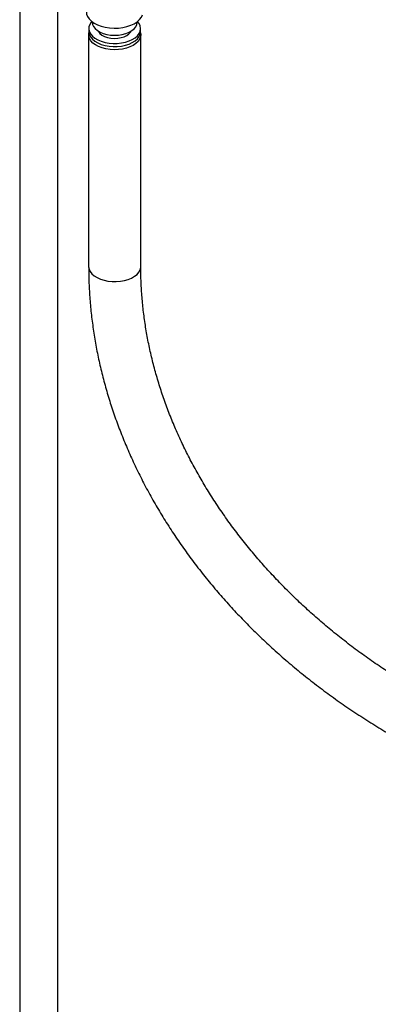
# Paper-space layout 'Sheet1' of a CAD drawing. Header units: millimetres. Extents: x -80341 to 21249, y 0 to 26255.
# Tile 151 of 154: x 19590 to 19777, y 8852 to 9365. Entities that reach past the tile are written whole.
import ezdxf

# ---------------------------------------------------------------- set-up
doc = ezdxf.new("R2010")
doc.units = ezdxf.units.MM
doc.linetypes.add('SLD-Sólida', pattern=[0])

psp = doc.layouts.new('Sheet1')

# ---------------------------------------------------------------- linework, layer by layer
at = {"color": 7, "linetype": 'SLD-Sólida', "lineweight": 25, "ltscale": 25}
for p, q in [((19589.7, 9591.33), (19589.7, 8352.47)), ((19609.7, 8352.47), (19609.7, 9386.5)), ((19627.53, 9363.75), (19627.53, 9363.52)), ((19651.07, 9363.52), (19651.07, 9363.75)), ((19625.7, 9356.98), (19625.7, 9236.14)), ((19625.77, 9360.25), (19625.77, 9358.62)), ((19652.82, 9358.62), (19652.82, 9360.25)), ((19652.9, 9236.14), (19652.9, 9356.98))]:
    psp.add_line(p, q, dxfattribs=at)
at = {"color": 7, "linetype": 'SLD-Sólida', "lineweight": 25, "ltscale": 25, "flags": 128}
for points in [[(19624.53, 9368.9), (19624.66, 9367.77), (19625.14, 9366.47), (19625.98, 9365.22), (19627.14, 9364.06), (19628.6, 9363.02), (19630.33, 9362.13), (19632.28, 9361.4), (19634.4, 9360.86), (19636.64, 9360.52), (19638.94, 9360.38), (19641.26, 9360.45), (19643.52, 9360.73), (19645.69, 9361.22), (19647.69, 9361.89), (19649.49, 9362.73), (19651.04, 9363.73), (19652.3, 9364.85), (19653.23, 9366.08), (19653.83, 9367.37)], [(19627.34, 9363.9), (19626.96, 9363.45), (19626.23, 9362.27), (19625.84, 9361.03), (19625.8, 9359.78), (19626.1, 9358.53), (19626.75, 9357.33), (19627.72, 9356.21), (19629, 9355.19), (19630.54, 9354.3), (19632.3, 9353.57), (19634.25, 9353.01), (19636.33, 9352.63), (19638.48, 9352.46), (19640.66, 9352.48), (19642.8, 9352.71), (19644.85, 9353.13), (19646.76, 9353.74), (19648.47, 9354.51), (19649.95, 9355.44), (19651.15, 9356.48), (19652.04, 9357.63), (19652.6, 9358.84), (19652.6, 9358.84)], [(19627.53, 9363.52), (19627.69, 9362.38), (19628.21, 9361.23), (19629.06, 9360.16), (19630.23, 9359.18), (19631.67, 9358.34), (19633.35, 9357.65), (19635.2, 9357.14), (19637.18, 9356.83), (19639.22, 9356.72), (19641.27, 9356.82), (19643.25, 9357.11), (19645.12, 9357.61), (19646.81, 9358.28), (19648.27, 9359.11), (19649.45, 9360.08), (19650.33, 9361.15), (19650.88, 9362.29)], [(19650.88, 9362.29), (19651.07, 9363.47), (19651.07, 9363.52)], [(19636.85, 9349.26), (19634.73, 9349.59), (19632.74, 9350.11), (19630.91, 9350.8), (19629.3, 9351.66), (19627.95, 9352.65), (19626.9, 9353.76), (19626.16, 9354.95), (19625.77, 9356.19), (19625.72, 9357.46), (19625.81, 9358.01)], [(19625.77, 9358.62), (19625.8, 9358.14), (19626.1, 9356.9), (19626.75, 9355.7), (19627.72, 9354.58), (19629, 9353.56), (19630.54, 9352.67), (19632.3, 9351.93), (19634.25, 9351.37), (19636.33, 9351), (19638.48, 9350.82), (19640.66, 9350.85), (19642.8, 9351.07), (19644.85, 9351.5), (19646.76, 9352.1), (19648.47, 9352.88), (19649.95, 9353.8), (19651.15, 9354.85), (19652.04, 9356), (19652.6, 9357.21)], [(19630.68, 9358.89), (19630.83, 9358.6), (19631.58, 9357.65), (19632.64, 9356.8), (19633.98, 9356.1), (19635.54, 9355.57), (19637.25, 9355.23), (19639.04, 9355.09), (19640.84, 9355.17), (19642.58, 9355.45), (19644.19, 9355.93), (19645.59, 9356.59), (19646.74, 9357.39), (19647.59, 9358.32), (19647.92, 9358.89)], [(19652.78, 9358.01), (19652.9, 9357.14), (19652.76, 9355.88), (19652.28, 9354.65), (19651.47, 9353.48), (19650.33, 9352.4), (19648.92, 9351.43), (19647.25, 9350.61), (19645.38, 9349.96), (19643.35, 9349.49), (19641.21, 9349.21), (19639.03, 9349.13), (19636.85, 9349.26)], [(19652.6, 9357.21), (19652.82, 9358.46), (19652.82, 9358.62)], [(19625.7, 9236.14), (19625.7, 9235.98), (19625.92, 9234.72), (19626.49, 9233.5), (19627.39, 9232.35), (19628.59, 9231.29), (19630.08, 9230.36), (19631.8, 9229.58), (19633.72, 9228.98), (19635.78, 9228.55), (19637.93, 9228.32), (19640.12, 9228.3), (19642.29, 9228.48), (19644.38, 9228.85), (19646.34, 9229.42), (19648.11, 9230.16), (19649.66, 9231.05), (19650.94, 9232.07), (19651.92, 9233.21), (19652.57, 9234.41), (19652.87, 9235.66), (19652.9, 9236.14)]]:
    psp.add_lwpolyline(points, dxfattribs=at)
at = {"color": 7, "linetype": 'SLD-Sólida', "lineweight": 25, "ltscale": 625}
psp.add_arc((19647.53, 9360.2), 5.25, 345.0437, 44.782, dxfattribs=at)
at = {"color": 7, "linetype": 'SLD-Sólida', "lineweight": 25, "ltscale": 25}
for points, knots in [([(19625.7, 9236.14), (19625.71, 9234.63), (19625.73, 9230.37), (19626.02, 9223.31), (19626.65, 9214.97), (19627.6, 9206.62), (19628.86, 9198.27), (19630.42, 9189.92), (19632.29, 9181.58), (19634.47, 9173.27), (19636.96, 9164.99), (19639.74, 9156.74), (19642.82, 9148.54), (19646.2, 9140.4), (19649.87, 9132.31), (19653.83, 9124.3), (19658.08, 9116.37), (19662.6, 9108.53), (19667.41, 9100.78), (19672.48, 9093.14), (19677.82, 9085.6), (19683.42, 9078.18), (19689.28, 9070.89), (19695.38, 9063.74), (19701.73, 9056.72), (19708.31, 9049.85), (19715.13, 9043.13), (19722.17, 9036.58), (19729.42, 9030.19), (19736.89, 9023.97), (19744.55, 9017.94), (19752.41, 9012.09), (19760.45, 9006.43), (19768.68, 9000.97), (19777.07, 8995.71), (19785.62, 8990.65), (19794.33, 8985.81), (19803.18, 8981.19), (19812.16, 8976.78), (19821.28, 8972.61), (19830.5, 8968.66), (19839.84, 8964.95), (19849.28, 8961.47), (19858.81, 8958.24), (19868.42, 8955.24), (19878.09, 8952.5), (19887.83, 8950), (19897.63, 8947.76), (19907.46, 8945.77), (19917.33, 8944.04), (19927.05, 8942.59), (19934.12, 8941.72), (19937.89, 8941.31), (19938.53, 8941.24)], [0, 0, 0, 0, 0.010828, 0.030792, 0.050762, 0.070744, 0.090738, 0.110743, 0.130761, 0.150791, 0.170833, 0.190887, 0.210953, 0.231029, 0.251116, 0.271213, 0.291319, 0.311434, 0.331557, 0.351686, 0.371822, 0.391965, 0.412112, 0.432264, 0.45242, 0.472579, 0.492742, 0.512907, 0.533075, 0.553244, 0.573415, 0.593587, 0.61376, 0.633934, 0.654109, 0.674284, 0.69446, 0.714636, 0.734813, 0.754989, 0.775166, 0.795343, 0.81552, 0.835698, 0.855876, 0.876054, 0.896232, 0.91641, 0.936589, 0.956768, 0.976948, 0.996064, 1, 1, 1, 1]), ([(19941.39, 8968.29), (19939.76, 8968.47), (19934.99, 8969), (19927.07, 8970.06), (19917.67, 8971.57), (19908.29, 8973.33), (19898.94, 8975.33), (19889.63, 8977.59), (19880.38, 8980.09), (19871.2, 8982.83), (19862.09, 8985.82), (19853.06, 8989.03), (19844.13, 8992.48), (19835.3, 8996.16), (19826.58, 9000.07), (19817.99, 9004.19), (19809.53, 9008.53), (19801.21, 9013.08), (19793.04, 9017.84), (19785.03, 9022.79), (19777.19, 9027.94), (19769.52, 9033.29), (19762.04, 9038.81), (19754.75, 9044.51), (19747.66, 9050.39), (19740.77, 9056.43), (19734.11, 9062.62), (19727.66, 9068.97), (19721.45, 9075.46), (19715.46, 9082.09), (19709.73, 9088.85), (19704.23, 9095.73), (19699, 9102.73), (19694.02, 9109.83), (19689.3, 9117.04), (19684.85, 9124.34), (19680.68, 9131.72), (19676.79, 9139.18), (19673.17, 9146.71), (19669.84, 9154.3), (19666.8, 9161.94), (19664.06, 9169.63), (19661.61, 9177.36), (19659.45, 9185.11), (19657.6, 9192.89), (19656.05, 9200.68), (19654.8, 9208.47), (19653.86, 9216.27), (19653.22, 9224.05), (19652.93, 9230.67), (19652.91, 9234.69), (19652.9, 9236.14)], [0, 0, 0, 0, 0.010795, 0.031554, 0.052315, 0.073075, 0.093835, 0.114596, 0.135355, 0.156115, 0.176875, 0.197634, 0.218393, 0.239151, 0.259909, 0.280667, 0.301425, 0.322182, 0.342938, 0.363695, 0.384451, 0.405207, 0.425963, 0.44672, 0.467477, 0.488234, 0.508993, 0.529752, 0.550514, 0.571278, 0.592045, 0.612815, 0.633589, 0.654368, 0.675153, 0.695944, 0.716743, 0.73755, 0.758366, 0.779193, 0.800031, 0.820882, 0.841747, 0.862626, 0.88352, 0.904431, 0.925358, 0.946303, 0.967265, 0.988245, 1, 1, 1, 1])]:
    psp.add_open_spline(points, degree=3, knots=knots, dxfattribs=at)

doc.saveas('drawing.dxf')
